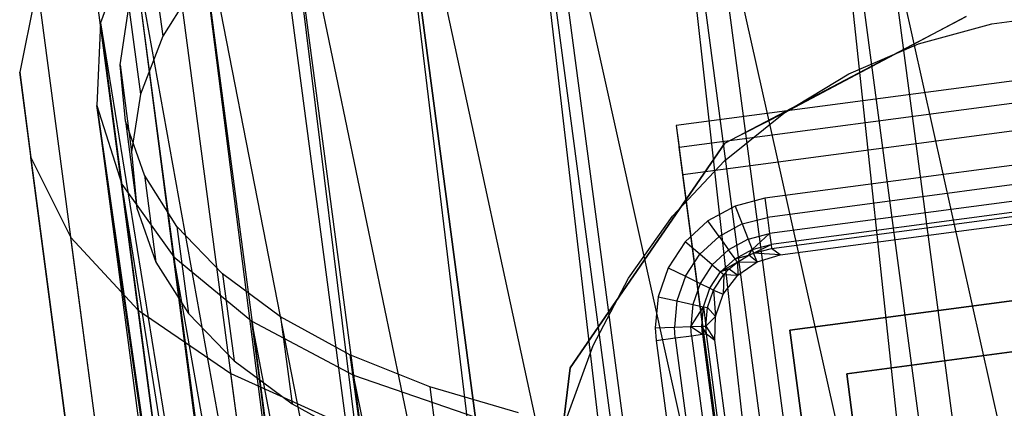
# Model space of a CAD drawing. Extents: x -23.4 to 23.6, y 0.3 to 4.
# Tile 48 of 189: x -19.83 to -19.063, y 3.219 to 3.521. Entities that reach past the tile are written whole.
import ezdxf

# ---------------------------------------------------------------- set-up
doc = ezdxf.new("R2010")
doc.units = 0
doc.header["$MEASUREMENT"] = 0
doc.layers.get('0').update_dxf_attribs({"color": 13, "linetype": 'CONTINUOUS'})

# ---------------------------------------------------------------- blocks, each defined once
blk = doc.blocks.new('FOURTY_V_PM_STL')
at = {"color": 0}
for p, q in [((-18.81727, 1.0508, -3.85626), (-19.19804, 3.9238, -2.18303)), ((-18.81727, 1.0508, -3.85626), (-19.19804, 3.9238, -2.18303)), ((-18.94484, 1.01971, -3.83189), (-19.32561, 3.8927, -2.15866)), ((-18.94484, 1.01971, -3.83189), (-19.32561, 3.8927, -2.15866)), ((-19.22008, 3.88873, -2.12783), (-18.98299, 2.82718, -2.7654)), ((-19.22008, 3.88873, -2.12783), (-18.98299, 2.82718, -2.7654)), ((-19.22008, 3.88873, -2.12783), (-19.07704, 2.80947, -2.75639)), ((-19.22008, 3.88873, -2.12783), (-19.07704, 2.80947, -2.75639)), ((-19.22008, 3.88873, -2.12783), (-19.10343, 2.8033, -2.75181)), ((-19.22008, 3.88873, -2.12783), (-19.10343, 2.8033, -2.75181)), ((-19.33949, 3.85633, -2.09937), (-19.10343, 2.8033, -2.75181)), ((-19.33949, 3.85633, -2.09937), (-19.10343, 2.8033, -2.75181)), ((-19.33949, 3.85633, -2.09937), (-19.19646, 2.77707, -2.72793)), ((-19.33949, 3.85633, -2.09937), (-19.19646, 2.77707, -2.72793)), ((-19.33949, 3.85633, -2.09937), (-19.21816, 2.76986, -2.72049)), ((-19.33949, 3.85633, -2.09937), (-19.21816, 2.76986, -2.72049)), ((-19.06442, 0.97874, -3.78877), (-19.44519, 3.85174, -2.11554)), ((-19.06442, 0.97874, -3.78877), (-19.44519, 3.85174, -2.11554)), ((-19.45003, 3.81461, -2.0529), (-19.21816, 2.76986, -2.72049)), ((-19.45003, 3.81461, -2.0529), (-19.21816, 2.76986, -2.72049)), ((-19.45003, 3.81461, -2.0529), (-19.307, 2.73535, -2.68146)), ((-19.45003, 3.81461, -2.0529), (-19.307, 2.73535, -2.68146)), ((-19.45003, 3.81461, -2.0529), (-19.32385, 2.7278, -2.67232)), ((-19.45003, 3.81461, -2.0529), (-19.32385, 2.7278, -2.67232)), ((-19.17256, 0.92909, -3.72813), (-19.55333, 3.80209, -2.0549)), ((-19.17256, 0.92909, -3.72813), (-19.55333, 3.80209, -2.0549)), ((-19.54835, 3.76486, -1.98984), (-19.32385, 2.7278, -2.67232)), ((-19.54835, 3.76486, -1.98984), (-19.32385, 2.7278, -2.67232)), ((-19.54835, 3.76486, -1.98984), (-19.40531, 2.6856, -2.6184)), ((-19.54835, 3.76486, -1.98984), (-19.40531, 2.6856, -2.6184)), ((-19.54835, 3.76486, -1.98984), (-19.41749, 2.67833, -2.6087)), ((-19.54835, 3.76486, -1.98984), (-19.41749, 2.67833, -2.6087)), ((-19.26615, 0.87219, -3.65171), (-19.64692, 3.74518, -1.97848)), ((-19.26615, 0.87219, -3.65171), (-19.64692, 3.74518, -1.97848)), ((-19.63145, 3.70856, -1.91209), (-19.41749, 2.67833, -2.6087)), ((-19.63145, 3.70856, -1.91209), (-19.41749, 2.67833, -2.6087)), ((-19.63145, 3.70856, -1.91209), (-19.48841, 2.6293, -2.54065)), ((-19.63145, 3.70856, -1.91209), (-19.48841, 2.6293, -2.54065)), ((-19.63145, 3.70856, -1.91209), (-19.49637, 2.6229, -2.53146)), ((-19.63145, 3.70856, -1.91209), (-19.49637, 2.6229, -2.53146)), ((-19.34249, 0.80966, -3.56172), (-19.72326, 3.68265, -1.8885)), ((-19.34249, 0.80966, -3.56172), (-19.72326, 3.68265, -1.8885)), ((-19.6968, 3.64745, -1.82203), (-19.49637, 2.6229, -2.53146)), ((-19.6968, 3.64745, -1.82203), (-19.49637, 2.6229, -2.53146)), ((-19.6968, 3.64745, -1.82203), (-19.55377, 2.56819, -2.45059)), ((-19.6968, 3.64745, -1.82203), (-19.55377, 2.56819, -2.45059)), ((-19.6968, 3.64745, -1.82203), (-19.55822, 2.56308, -2.44283)), ((-19.6968, 3.64745, -1.82203), (-19.55822, 2.56308, -2.44283)), ((-19.3994, 0.74331, -3.46075), (-19.78017, 3.6163, -1.78752)), ((-19.3994, 0.74331, -3.46075), (-19.78017, 3.6163, -1.78752)), ((-19.74244, 3.58336, -1.72238), (-19.76695, 3.51826, -1.61618)), ((-19.74244, 3.58336, -1.72238), (-19.76695, 3.51826, -1.61618)), ((-19.74244, 3.58336, -1.72238), (-19.55822, 2.56308, -2.44283)), ((-19.74244, 3.58336, -1.72238), (-19.55822, 2.56308, -2.44283)), ((-19.74244, 3.58336, -1.72238), (-19.5994, 2.5041, -2.35094)), ((-19.74244, 3.58336, -1.72238), (-19.5994, 2.5041, -2.35094)), ((-19.74244, 3.58336, -1.72238), (-19.60127, 2.50059, -2.34534)), ((-19.74244, 3.58336, -1.72238), (-19.60127, 2.50059, -2.34534)), ((-19.72731, 3.5755, -1.70543), (-19.71835, 3.5079, -1.7448)), ((-19.72731, 3.5755, -1.70543), (-19.71835, 3.5079, -1.7448)), ((-19.69041, 3.55257, -1.81514), (-19.71835, 3.5079, -1.7448)), ((-19.69041, 3.55257, -1.81514), (-19.71835, 3.5079, -1.7448)), ((-19.81601, 3.54804, -1.67847), (-19.82973, 3.47983, -1.56447)), ((-19.81601, 3.54804, -1.67847), (-19.82973, 3.47983, -1.56447)), ((-19.43524, 0.67505, -3.3517), (-19.81601, 3.54804, -1.67847)), ((-19.43524, 0.67505, -3.3517), (-19.81601, 3.54804, -1.67847)), ((-19.75156, 3.48567, -1.55671), (-19.74479, 3.53043, -1.63203)), ((-19.75156, 3.48567, -1.55671), (-19.74479, 3.53043, -1.63203)), ((-19.74479, 3.53043, -1.63203), (-19.73583, 3.46283, -1.6714)), ((-19.74479, 3.53043, -1.63203), (-19.73583, 3.46283, -1.6714)), ((-19.76695, 3.51826, -1.61618), (-19.76962, 3.45412, -1.50664)), ((-19.76695, 3.51826, -1.61618), (-19.76962, 3.45412, -1.50664)), ((-19.76695, 3.51826, -1.61618), (-19.60127, 2.50059, -2.34534)), ((-19.76695, 3.51826, -1.61618), (-19.60127, 2.50059, -2.34534)), ((-19.76695, 3.51826, -1.61618), (-19.62392, 2.439, -2.24474)), ((-19.76695, 3.51826, -1.61618), (-19.62392, 2.439, -2.24474)), ((-19.76695, 3.51826, -1.61618), (-19.62428, 2.43725, -2.2418)), ((-19.76695, 3.51826, -1.61618), (-19.62428, 2.43725, -2.2418)), ((-19.28076, 3.42462, -0.74016), (-19.09305, 3.52313, -0.74016)), ((-19.28076, 3.42462, -0.74016), (-19.09305, 3.52313, -0.74016)), ((-19.09305, 3.52313, -0.80709), (-19.23508, 3.4481, -0.80709)), ((-19.09305, 3.52313, -0.80709), (-19.23508, 3.4481, -0.80709)), ((-19.07312, 3.51752, -0.80709), (-19.01452, 3.52529, -0.80709)), ((-19.07312, 3.51752, -0.80709), (-19.01452, 3.52529, -0.80709)), ((-19.07312, 3.51752, -0.74803), (-19.01452, 3.52529, -0.74803)), ((-19.07312, 3.51752, -0.74803), (-19.01452, 3.52529, -0.74803)), ((-18.75675, 3.5129, -1.37708), (-19.31876, 3.43841, -1.37708)), ((-18.75675, 3.5129, -1.37708), (-19.31876, 3.43841, -1.37708)), ((-19.13011, 3.50185, -0.80709), (-19.07312, 3.51752, -0.80709)), ((-19.13011, 3.50185, -0.80709), (-19.07312, 3.51752, -0.80709)), ((-19.13011, 3.50185, -0.74803), (-19.07312, 3.51752, -0.74803)), ((-19.13011, 3.50185, -0.74803), (-19.07312, 3.51752, -0.74803)), ((-19.07312, 3.51752, -0.80709), (-19.07312, 3.51752, -0.74803)), ((-19.07312, 3.51752, -0.80709), (-19.07312, 3.51752, -0.74803)), ((-19.71835, 3.5079, -1.7448), (-19.73583, 3.46283, -1.6714)), ((-19.71835, 3.5079, -1.7448), (-19.73583, 3.46283, -1.6714)), ((-19.31652, 3.42151, -1.38692), (-18.75451, 3.496, -1.38692)), ((-19.31652, 3.42151, -1.38692), (-18.75451, 3.496, -1.38692)), ((-19.18443, 3.47856, -0.80709), (-19.13011, 3.50185, -0.80709)), ((-19.18443, 3.47856, -0.80709), (-19.13011, 3.50185, -0.80709)), ((-19.18443, 3.47856, -0.74803), (-19.13011, 3.50185, -0.74803)), ((-19.18443, 3.47856, -0.74803), (-19.13011, 3.50185, -0.74803)), ((-19.13011, 3.50185, -0.80709), (-19.13011, 3.50185, -0.74803)), ((-19.13011, 3.50185, -0.80709), (-19.13011, 3.50185, -0.74803)), ((-19.82973, 3.47983, -1.56447), (-19.82096, 3.41363, -1.44881)), ((-19.44896, 0.60684, -3.2377), (-19.82973, 3.47983, -1.56447)), ((-19.44896, 0.60684, -3.2377), (-19.82973, 3.47983, -1.56447)), ((-19.44739, 0.57337, -3.17987), (-19.82973, 3.47983, -1.56447)), ((-19.44739, 0.57337, -3.17987), (-19.82973, 3.47983, -1.56447)), ((-19.82973, 3.47983, -1.56447), (-19.82096, 3.41363, -1.44881)), ((-19.74749, 3.44189, -1.48061), (-19.75156, 3.48567, -1.55671)), ((-19.75156, 3.48567, -1.55671), (-19.7426, 3.41807, -1.59608)), ((-19.75156, 3.48567, -1.55671), (-19.7426, 3.41807, -1.59608)), ((-19.74749, 3.44189, -1.48061), (-19.75156, 3.48567, -1.55671)), ((-18.75167, 3.47457, -1.46759), (-19.31368, 3.40009, -1.46759)), ((-18.75167, 3.47457, -1.46759), (-19.31368, 3.40009, -1.46759)), ((-19.23508, 3.4481, -0.80709), (-19.18443, 3.47856, -0.80709)), ((-19.23508, 3.4481, -0.80709), (-19.18443, 3.47856, -0.80709)), ((-19.23508, 3.4481, -0.74803), (-19.18443, 3.47856, -0.74803)), ((-19.23508, 3.4481, -0.74803), (-19.18443, 3.47856, -0.74803)), ((-19.18443, 3.47856, -0.80709), (-19.18443, 3.47856, -0.74803)), ((-19.18443, 3.47856, -0.80709), (-19.18443, 3.47856, -0.74803)), ((-19.73583, 3.46283, -1.6714), (-19.7426, 3.41807, -1.59608)), ((-19.73583, 3.46283, -1.6714), (-19.7426, 3.41807, -1.59608)), ((-19.76962, 3.45412, -1.50664), (-19.62428, 2.43725, -2.2418)), ((-19.76962, 3.45412, -1.50664), (-19.62428, 2.43725, -2.2418)), ((-19.76962, 3.45412, -1.50664), (-19.62658, 2.37486, -2.1352)), ((-19.6073, 2.31362, -2.02567), (-19.76962, 3.45412, -1.50664)), ((-19.76962, 3.45412, -1.50664), (-19.75034, 3.39288, -1.39711)), ((-19.6073, 2.31362, -2.02567), (-19.76962, 3.45412, -1.50664)), ((-19.60811, 2.31522, -2.0286), (-19.76962, 3.45412, -1.50664)), ((-19.60811, 2.31522, -2.0286), (-19.76962, 3.45412, -1.50664)), ((-19.76962, 3.45412, -1.50664), (-19.62658, 2.37486, -2.1352)), ((-19.76962, 3.45412, -1.50664), (-19.75034, 3.39288, -1.39711)), ((-19.73267, 3.39977, -1.40492), (-19.74749, 3.44189, -1.48061)), ((-19.74749, 3.44189, -1.48061), (-19.73853, 3.37429, -1.51998)), ((-19.74749, 3.44189, -1.48061), (-19.73853, 3.37429, -1.51998)), ((-19.73267, 3.39977, -1.40492), (-19.74749, 3.44189, -1.48061)), ((-19.28111, 3.41102, -0.80709), (-19.23508, 3.4481, -0.80709)), ((-19.28111, 3.41102, -0.80709), (-19.23508, 3.4481, -0.80709)), ((-19.28111, 3.41102, -0.74803), (-19.23508, 3.4481, -0.74803)), ((-19.28111, 3.41102, -0.74803), (-19.23508, 3.4481, -0.74803)), ((-19.23508, 3.4481, -0.80709), (-19.28076, 3.42462, -0.80709)), ((-19.23508, 3.4481, -0.80709), (-19.28076, 3.42462, -0.80709)), ((-19.23508, 3.4481, -0.80709), (-19.23508, 3.4481, -0.74803)), ((-19.23508, 3.4481, -0.80709), (-19.23508, 3.4481, -0.74803)), ((-19.31876, 3.43841, -1.37708), (-19.31652, 3.42151, -1.38692)), ((-19.31876, 3.43841, -1.37708), (-19.31652, 3.42151, -1.38692)), ((-19.31876, 3.43841, -1.37708), (-19.28592, 3.19064, -0.94416)), ((-19.31876, 3.43841, -1.37708), (-19.28592, 3.19064, -0.94416)), ((-18.80875, 3.44033, -0.80709), (-19.24965, 3.38189, -0.80709)), ((-18.80875, 3.44033, -0.80709), (-19.24965, 3.38189, -0.80709)), ((-19.28076, 3.42462, -0.80709), (-19.40118, 3.25015, -0.80709)), ((-19.40118, 3.25015, -0.74016), (-19.28076, 3.42462, -0.74016)), ((-19.28076, 3.42462, -0.80709), (-19.40118, 3.25015, -0.80709)), ((-19.40118, 3.25015, -0.74016), (-19.28076, 3.42462, -0.74016)), ((-19.31368, 3.40009, -1.46759), (-19.31652, 3.42151, -1.38692)), ((-19.31368, 3.40009, -1.46759), (-19.31652, 3.42151, -1.38692)), ((-19.28076, 3.42462, -0.80709), (-19.28076, 3.42462, -0.74016)), ((-19.28076, 3.42462, -0.80709), (-19.28076, 3.42462, -0.74016)), ((-18.80678, 3.42547, -0.81005), (-19.24769, 3.36704, -0.81005)), ((-18.80678, 3.42547, -0.81005), (-19.24769, 3.36704, -0.81005)), ((-19.82096, 3.41363, -1.44881), (-19.78994, 3.35135, -1.33482)), ((-19.82096, 3.41363, -1.44881), (-19.78994, 3.35135, -1.33482)), ((-19.44019, 0.54064, -3.12204), (-19.82096, 3.41363, -1.44881)), ((-19.44739, 0.57337, -3.17987), (-19.82096, 3.41363, -1.44881)), ((-19.44739, 0.57337, -3.17987), (-19.82096, 3.41363, -1.44881)), ((-19.44019, 0.54064, -3.12204), (-19.82096, 3.41363, -1.44881)), ((-19.7426, 3.41807, -1.59608), (-19.73853, 3.37429, -1.51998)), ((-19.7426, 3.41807, -1.59608), (-19.73853, 3.37429, -1.51998)), ((-19.32167, 3.36801, -0.80709), (-19.28111, 3.41102, -0.80709)), ((-19.32167, 3.36801, -0.80709), (-19.28111, 3.41102, -0.80709)), ((-19.32167, 3.36801, -0.74803), (-19.28111, 3.41102, -0.74803)), ((-19.32167, 3.36801, -0.74803), (-19.28111, 3.41102, -0.74803)), ((-19.28111, 3.41102, -0.80709), (-19.28111, 3.41102, -0.74803)), ((-19.28111, 3.41102, -0.80709), (-19.28111, 3.41102, -0.74803)), ((-18.8051, 3.41285, -0.8185), (-19.24601, 3.35442, -0.8185)), ((-18.8051, 3.41285, -0.8185), (-19.24601, 3.35442, -0.8185)), ((-18.80398, 3.40437, -0.83115), (-19.24489, 3.34594, -0.83115)), ((-18.80398, 3.40437, -0.83115), (-19.24489, 3.34594, -0.83115)), ((-19.7073, 3.35996, -1.33079), (-19.73267, 3.39977, -1.40492)), ((-19.73267, 3.39977, -1.40492), (-19.72371, 3.33217, -1.44429)), ((-19.73267, 3.39977, -1.40492), (-19.72371, 3.33217, -1.44429)), ((-19.7073, 3.35996, -1.33079), (-19.73267, 3.39977, -1.40492)), ((-19.27696, 3.12303, -0.98353), (-19.31368, 3.40009, -1.46759)), ((-19.27696, 3.12303, -0.98353), (-19.31368, 3.40009, -1.46759)), ((-19.24448, 3.34287, -0.84611), (-18.80357, 3.4013, -0.84611)), ((-19.24448, 3.34287, -0.84611), (-18.80357, 3.4013, -0.84611)), ((-19.56939, 2.26006, -1.92507), (-19.75034, 3.39288, -1.39711)), ((-19.75034, 3.39288, -1.39711), (-19.70971, 3.33641, -1.29091)), ((-19.56939, 2.26006, -1.92507), (-19.75034, 3.39288, -1.39711)), ((-19.6073, 2.31362, -2.02567), (-19.75034, 3.39288, -1.39711)), ((-19.6073, 2.31362, -2.02567), (-19.75034, 3.39288, -1.39711)), ((-19.75034, 3.39288, -1.39711), (-19.70971, 3.33641, -1.29091)), ((-19.23792, 3.33784, -1.51575), (-18.8086, 3.39474, -1.51575)), ((-19.23792, 3.33784, -1.51575), (-18.8086, 3.39474, -1.51575)), ((-19.24965, 3.38189, -0.80709), (-19.27293, 3.37584, -0.80709)), ((-19.24965, 3.38189, -0.80709), (-19.27293, 3.37584, -0.80709)), ((-19.24965, 3.38189, -0.80709), (-19.24769, 3.36704, -0.81005)), ((-19.24965, 3.38189, -0.80709), (-19.24769, 3.36704, -0.81005)), ((-19.73853, 3.37429, -1.51998), (-19.72371, 3.33217, -1.44429)), ((-19.73853, 3.37429, -1.51998), (-19.72371, 3.33217, -1.44429)), ((-19.27293, 3.37584, -0.80709), (-19.29405, 3.36433, -0.80709)), ((-19.27293, 3.37584, -0.80709), (-19.29405, 3.36433, -0.80709)), ((-19.27293, 3.37584, -0.80709), (-19.26743, 3.36192, -0.81004)), ((-19.27293, 3.37584, -0.80709), (-19.26743, 3.36192, -0.81004)), ((-19.35599, 3.31989, -0.80709), (-19.32167, 3.36801, -0.80709)), ((-19.35599, 3.31989, -0.80709), (-19.32167, 3.36801, -0.80709)), ((-19.35599, 3.31989, -0.74803), (-19.32167, 3.36801, -0.74803)), ((-19.35599, 3.31989, -0.74803), (-19.32167, 3.36801, -0.74803)), ((-19.32167, 3.36801, -0.80709), (-19.32167, 3.36801, -0.74803)), ((-19.32167, 3.36801, -0.80709), (-19.32167, 3.36801, -0.74803)), ((-19.26743, 3.36192, -0.81004), (-19.24769, 3.36704, -0.81005)), ((-19.26743, 3.36192, -0.81004), (-19.24769, 3.36704, -0.81005)), ((-19.24769, 3.36704, -0.81005), (-19.24601, 3.35442, -0.8185)), ((-19.24769, 3.36704, -0.81005), (-19.24601, 3.35442, -0.8185)), ((-19.67179, 3.32307, -1.25936), (-19.7073, 3.35996, -1.33079)), ((-19.7073, 3.35996, -1.33079), (-19.69834, 3.29236, -1.37016)), ((-19.7073, 3.35996, -1.33079), (-19.69834, 3.29236, -1.37016)), ((-19.67179, 3.32307, -1.25936), (-19.7073, 3.35996, -1.33079)), ((-19.29405, 3.36433, -0.80709), (-19.31174, 3.34803, -0.80709)), ((-19.29405, 3.36433, -0.80709), (-19.31174, 3.34803, -0.80709)), ((-19.28534, 3.35217, -0.81004), (-19.29405, 3.36433, -0.80709)), ((-19.28534, 3.35217, -0.81004), (-19.29405, 3.36433, -0.80709)), ((-19.26743, 3.36192, -0.81004), (-19.28534, 3.35217, -0.81004)), ((-19.26743, 3.36192, -0.81004), (-19.28534, 3.35217, -0.81004)), ((-19.26743, 3.36192, -0.81004), (-19.26275, 3.3501, -0.81847)), ((-19.26743, 3.36192, -0.81004), (-19.26275, 3.3501, -0.81847)), ((-19.78994, 3.35135, -1.33482), (-19.73756, 3.29478, -1.22576)), ((-19.40917, 0.47836, -3.00805), (-19.78994, 3.35135, -1.33482)), ((-19.78994, 3.35135, -1.33482), (-19.73756, 3.29478, -1.22576)), ((-19.40917, 0.47836, -3.00805), (-19.78994, 3.35135, -1.33482)), ((-19.28534, 3.35217, -0.81004), (-19.30034, 3.33835, -0.81004)), ((-19.28534, 3.35217, -0.81004), (-19.30034, 3.33835, -0.81004)), ((-19.28534, 3.35217, -0.81004), (-19.27793, 3.34183, -0.81845)), ((-19.28534, 3.35217, -0.81004), (-19.27793, 3.34183, -0.81845)), ((-19.26275, 3.3501, -0.81847), (-19.27793, 3.34183, -0.81845)), ((-19.26275, 3.3501, -0.81847), (-19.27793, 3.34183, -0.81845)), ((-19.26275, 3.3501, -0.81847), (-19.24601, 3.35442, -0.8185)), ((-19.26275, 3.3501, -0.81847), (-19.24601, 3.35442, -0.8185)), ((-19.26275, 3.3501, -0.81847), (-19.2596, 3.34213, -0.8311)), ((-19.26275, 3.3501, -0.81847), (-19.2596, 3.34213, -0.8311)), ((-19.2596, 3.34213, -0.8311), (-19.24601, 3.35442, -0.8185)), ((-19.2596, 3.34213, -0.8311), (-19.24601, 3.35442, -0.8185)), ((-19.24601, 3.35442, -0.8185), (-19.24489, 3.34594, -0.83115)), ((-19.24601, 3.35442, -0.8185), (-19.24489, 3.34594, -0.83115)), ((-19.31174, 3.34803, -0.80709), (-19.32496, 3.32794, -0.80709)), ((-19.31174, 3.34803, -0.80709), (-19.32496, 3.32794, -0.80709)), ((-19.30034, 3.33835, -0.81004), (-19.31174, 3.34803, -0.80709)), ((-19.30034, 3.33835, -0.81004), (-19.31174, 3.34803, -0.80709)), ((-19.29065, 3.33013, -0.81845), (-19.27793, 3.34183, -0.81845)), ((-19.29065, 3.33013, -0.81845), (-19.27793, 3.34183, -0.81845)), ((-19.27294, 3.33487, -0.83107), (-19.27793, 3.34183, -0.81845)), ((-19.27294, 3.33487, -0.83107), (-19.27793, 3.34183, -0.81845)), ((-19.27294, 3.33487, -0.83107), (-19.2596, 3.34213, -0.8311)), ((-19.27294, 3.33487, -0.83107), (-19.2596, 3.34213, -0.8311)), ((-19.26219, 3.33761, -0.84602), (-19.2596, 3.34213, -0.8311)), ((-19.26219, 3.33761, -0.84602), (-19.2596, 3.34213, -0.8311)), ((-19.2596, 3.34213, -0.8311), (-19.24489, 3.34594, -0.83115)), ((-19.2596, 3.34213, -0.8311), (-19.24489, 3.34594, -0.83115)), ((-19.2596, 3.34213, -0.8311), (-19.25845, 3.33924, -0.84604)), ((-19.2596, 3.34213, -0.8311), (-19.25845, 3.33924, -0.84604)), ((-19.25845, 3.33924, -0.84604), (-19.24489, 3.34594, -0.83115)), ((-19.25845, 3.33924, -0.84604), (-19.24489, 3.34594, -0.83115)), ((-19.25845, 3.33924, -0.84604), (-19.24448, 3.34287, -0.84611)), ((-19.25845, 3.33924, -0.84604), (-19.24448, 3.34287, -0.84611)), ((-19.24489, 3.34594, -0.83115), (-19.24448, 3.34287, -0.84611)), ((-19.24489, 3.34594, -0.83115), (-19.24448, 3.34287, -0.84611)), ((-19.23792, 3.33784, -1.51575), (-19.24448, 3.34287, -0.84611)), ((-19.23792, 3.33784, -1.51575), (-19.24448, 3.34287, -0.84611)), ((-19.70971, 3.33641, -1.29091), (-19.56939, 2.26006, -1.92507)), ((-19.51155, 2.21094, -1.82758), (-19.70971, 3.33641, -1.29091)), ((-19.70971, 3.33641, -1.29091), (-19.64896, 3.28643, -1.19126)), ((-19.51155, 2.21094, -1.82758), (-19.70971, 3.33641, -1.29091)), ((-19.56667, 2.25715, -1.91947), (-19.70971, 3.33641, -1.29091)), ((-19.56667, 2.25715, -1.91947), (-19.70971, 3.33641, -1.29091)), ((-19.70971, 3.33641, -1.29091), (-19.56939, 2.26006, -1.92507)), ((-19.70971, 3.33641, -1.29091), (-19.64896, 3.28643, -1.19126)), ((-19.31155, 3.32131, -0.81004), (-19.30034, 3.33835, -0.81004)), ((-19.31155, 3.32131, -0.81004), (-19.30034, 3.33835, -0.81004)), ((-19.29065, 3.33013, -0.81845), (-19.30034, 3.33835, -0.81004)), ((-19.29065, 3.33013, -0.81845), (-19.30034, 3.33835, -0.81004)), ((-19.27294, 3.33487, -0.83107), (-19.28413, 3.32458, -0.83105)), ((-19.27294, 3.33487, -0.83107), (-19.28413, 3.32458, -0.83105)), ((-19.27294, 3.33487, -0.83107), (-19.26219, 3.33761, -0.84602)), ((-19.27294, 3.33487, -0.83107), (-19.26219, 3.33761, -0.84602)), ((-19.27112, 3.33233, -0.84599), (-19.27294, 3.33487, -0.83107)), ((-19.27112, 3.33233, -0.84599), (-19.27294, 3.33487, -0.83107)), ((-19.27112, 3.33233, -0.84599), (-19.26219, 3.33761, -0.84602)), ((-19.27112, 3.33233, -0.84599), (-19.26219, 3.33761, -0.84602)), ((-19.26219, 3.33761, -0.84602), (-19.25845, 3.33924, -0.84604)), ((-19.26219, 3.33761, -0.84602), (-19.25845, 3.33924, -0.84604)), ((-19.25563, 3.33258, -1.51575), (-19.26219, 3.33761, -0.84602)), ((-19.25563, 3.33258, -1.51575), (-19.26219, 3.33761, -0.84602)), ((-19.23792, 3.33784, -1.51575), (-19.25845, 3.33924, -0.84604)), ((-19.23792, 3.33784, -1.51575), (-19.25845, 3.33924, -0.84604)), ((-19.25563, 3.33258, -1.51575), (-19.25845, 3.33924, -0.84604)), ((-19.25563, 3.33258, -1.51575), (-19.25845, 3.33924, -0.84604)), ((-19.25563, 3.33258, -1.51575), (-19.23792, 3.33784, -1.51575)), ((-19.25563, 3.33258, -1.51575), (-19.23792, 3.33784, -1.51575)), ((-19.23016, 3.2793, -1.51575), (-18.80084, 3.3362, -1.51575)), ((-18.80084, 3.3362, -0.80709), (-19.23016, 3.2793, -0.80709)), ((-19.23016, 3.2793, -1.51575), (-18.80084, 3.3362, -1.51575)), ((-18.80084, 3.3362, -0.80709), (-19.23016, 3.2793, -0.80709)), ((-19.72371, 3.33217, -1.44429), (-19.69834, 3.29236, -1.37016)), ((-19.72371, 3.33217, -1.44429), (-19.69834, 3.29236, -1.37016)), ((-19.32496, 3.32794, -0.80709), (-19.3329, 3.30523, -0.80709)), ((-19.32496, 3.32794, -0.80709), (-19.3329, 3.30523, -0.80709)), ((-19.32496, 3.32794, -0.80709), (-19.31155, 3.32131, -0.81004)), ((-19.32496, 3.32794, -0.80709), (-19.31155, 3.32131, -0.81004)), ((-19.29065, 3.33013, -0.81845), (-19.30015, 3.31568, -0.81845)), ((-19.29065, 3.33013, -0.81845), (-19.30015, 3.31568, -0.81845)), ((-19.29065, 3.33013, -0.81845), (-19.28413, 3.32458, -0.83105)), ((-19.29065, 3.33013, -0.81845), (-19.28413, 3.32458, -0.83105)), ((-19.27112, 3.33233, -0.84599), (-19.28413, 3.32458, -0.83105)), ((-19.27112, 3.33233, -0.84599), (-19.28413, 3.32458, -0.83105)), ((-19.27741, 3.32713, -0.84598), (-19.28413, 3.32458, -0.83105)), ((-19.27741, 3.32713, -0.84598), (-19.28413, 3.32458, -0.83105)), ((-19.28174, 3.32255, -0.84597), (-19.27741, 3.32713, -0.84598)), ((-19.28174, 3.32255, -0.84597), (-19.27741, 3.32713, -0.84598)), ((-19.27741, 3.32713, -0.84598), (-19.27112, 3.33233, -0.84599)), ((-19.27741, 3.32713, -0.84598), (-19.27112, 3.33233, -0.84599)), ((-19.27741, 3.32713, -0.84598), (-19.27085, 3.3221, -1.51575)), ((-19.27741, 3.32713, -0.84598), (-19.27085, 3.3221, -1.51575)), ((-19.27112, 3.33233, -0.84599), (-19.25563, 3.33258, -1.51575)), ((-19.27112, 3.33233, -0.84599), (-19.25563, 3.33258, -1.51575)), ((-19.27112, 3.33233, -0.84599), (-19.27085, 3.3221, -1.51575)), ((-19.27112, 3.33233, -0.84599), (-19.27085, 3.3221, -1.51575)), ((-19.27085, 3.3221, -1.51575), (-19.25563, 3.33258, -1.51575)), ((-19.27085, 3.3221, -1.51575), (-19.25563, 3.33258, -1.51575)), ((-19.62668, 3.28966, -1.19174), (-19.67179, 3.32307, -1.25936)), ((-19.67179, 3.32307, -1.25936), (-19.66283, 3.25547, -1.29873)), ((-19.67179, 3.32307, -1.25936), (-19.66283, 3.25547, -1.29873)), ((-19.62668, 3.28966, -1.19174), (-19.67179, 3.32307, -1.25936)), ((-19.38343, 3.26754, -0.80709), (-19.35599, 3.31989, -0.80709)), ((-19.38343, 3.26754, -0.80709), (-19.35599, 3.31989, -0.80709)), ((-19.38343, 3.26754, -0.74803), (-19.35599, 3.31989, -0.74803)), ((-19.38343, 3.26754, -0.74803), (-19.35599, 3.31989, -0.74803)), ((-19.35599, 3.31989, -0.80709), (-19.35599, 3.31989, -0.74803)), ((-19.35599, 3.31989, -0.80709), (-19.35599, 3.31989, -0.74803)), ((-19.31155, 3.32131, -0.81004), (-19.31828, 3.30205, -0.81004)), ((-19.31155, 3.32131, -0.81004), (-19.31828, 3.30205, -0.81004)), ((-19.31155, 3.32131, -0.81004), (-19.30015, 3.31568, -0.81845)), ((-19.31155, 3.32131, -0.81004), (-19.30015, 3.31568, -0.81845)), ((-19.29247, 3.31188, -0.83106), (-19.28413, 3.32458, -0.83105)), ((-19.29247, 3.31188, -0.83106), (-19.28413, 3.32458, -0.83105)), ((-19.28966, 3.31049, -0.84598), (-19.28174, 3.32255, -0.84597)), ((-19.28966, 3.31049, -0.84598), (-19.28174, 3.32255, -0.84597)), ((-19.28413, 3.32458, -0.83105), (-19.28174, 3.32255, -0.84597)), ((-19.28413, 3.32458, -0.83105), (-19.28174, 3.32255, -0.84597)), ((-19.28174, 3.32255, -0.84597), (-19.28208, 3.30743, -1.51575)), ((-19.28174, 3.32255, -0.84597), (-19.28208, 3.30743, -1.51575)), ((-19.28208, 3.30743, -1.51575), (-19.27085, 3.3221, -1.51575)), ((-19.28208, 3.30743, -1.51575), (-19.27085, 3.3221, -1.51575)), ((-19.28174, 3.32255, -0.84597), (-19.27085, 3.3221, -1.51575)), ((-19.28174, 3.32255, -0.84597), (-19.27085, 3.3221, -1.51575)), ((-19.30015, 3.31568, -0.81845), (-19.30585, 3.29935, -0.81846)), ((-19.30015, 3.31568, -0.81845), (-19.30585, 3.29935, -0.81846)), ((-19.30015, 3.31568, -0.81845), (-19.29247, 3.31188, -0.83106)), ((-19.30015, 3.31568, -0.81845), (-19.29247, 3.31188, -0.83106)), ((-19.29748, 3.29753, -0.83109), (-19.29247, 3.31188, -0.83106)), ((-19.29748, 3.29753, -0.83109), (-19.29247, 3.31188, -0.83106)), ((-19.29247, 3.31188, -0.83106), (-19.28966, 3.31049, -0.84598)), ((-19.29247, 3.31188, -0.83106), (-19.28966, 3.31049, -0.84598)), ((-19.3329, 3.30523, -0.80709), (-19.3351, 3.28128, -0.80709)), ((-19.3329, 3.30523, -0.80709), (-19.3351, 3.28128, -0.80709)), ((-19.3329, 3.30523, -0.80709), (-19.31828, 3.30205, -0.81004)), ((-19.3329, 3.30523, -0.80709), (-19.31828, 3.30205, -0.81004)), ((-19.29443, 3.29687, -0.84602), (-19.28966, 3.31049, -0.84598)), ((-19.29443, 3.29687, -0.84602), (-19.28966, 3.31049, -0.84598)), ((-19.28966, 3.31049, -0.84598), (-19.28824, 3.29001, -1.51575)), ((-19.28966, 3.31049, -0.84598), (-19.28824, 3.29001, -1.51575)), ((-19.28966, 3.31049, -0.84598), (-19.28208, 3.30743, -1.51575)), ((-19.28966, 3.31049, -0.84598), (-19.28208, 3.30743, -1.51575)), ((-19.28824, 3.29001, -1.51575), (-19.28208, 3.30743, -1.51575)), ((-19.28824, 3.29001, -1.51575), (-19.28208, 3.30743, -1.51575)), ((-19.31828, 3.30205, -0.81004), (-19.32012, 3.28174, -0.81005)), ((-19.31828, 3.30205, -0.81004), (-19.32012, 3.28174, -0.81005)), ((-19.31828, 3.30205, -0.81004), (-19.30585, 3.29935, -0.81846)), ((-19.31828, 3.30205, -0.81004), (-19.30585, 3.29935, -0.81846)), ((-19.30585, 3.29935, -0.81846), (-19.3074, 3.28214, -0.81849)), ((-19.30585, 3.29935, -0.81846), (-19.3074, 3.28214, -0.81849)), ((-19.3074, 3.28214, -0.81849), (-19.29748, 3.29753, -0.83109)), ((-19.3074, 3.28214, -0.81849), (-19.29748, 3.29753, -0.83109)), ((-19.30585, 3.29935, -0.81846), (-19.29748, 3.29753, -0.83109)), ((-19.30585, 3.29935, -0.81846), (-19.29748, 3.29753, -0.83109)), ((-19.29885, 3.2824, -0.83113), (-19.29748, 3.29753, -0.83109)), ((-19.29885, 3.2824, -0.83113), (-19.29748, 3.29753, -0.83109)), ((-19.29748, 3.29753, -0.83109), (-19.29575, 3.2825, -0.84608)), ((-19.29748, 3.29753, -0.83109), (-19.29575, 3.2825, -0.84608)), ((-19.29748, 3.29753, -0.83109), (-19.29443, 3.29687, -0.84602)), ((-19.29748, 3.29753, -0.83109), (-19.29443, 3.29687, -0.84602)), ((-19.29575, 3.2825, -0.84608), (-19.29443, 3.29687, -0.84602)), ((-19.29575, 3.2825, -0.84608), (-19.29443, 3.29687, -0.84602)), ((-19.29443, 3.29687, -0.84602), (-19.28824, 3.29001, -1.51575)), ((-19.29443, 3.29687, -0.84602), (-19.28824, 3.29001, -1.51575)), ((-19.73756, 3.29478, -1.22576), (-19.66533, 3.24555, -1.12479)), ((-19.35679, 0.42179, -2.89899), (-19.73756, 3.29478, -1.22576)), ((-19.73756, 3.29478, -1.22576), (-19.66533, 3.24555, -1.12479)), ((-19.35679, 0.42179, -2.89899), (-19.73756, 3.29478, -1.22576)), ((-19.69834, 3.29236, -1.37016), (-19.66283, 3.25547, -1.29873)), ((-19.69834, 3.29236, -1.37016), (-19.66283, 3.25547, -1.29873)), ((-19.57266, 3.26026, -1.12896), (-19.62668, 3.28966, -1.19174)), ((-19.62668, 3.28966, -1.19174), (-19.61772, 3.22206, -1.23111)), ((-19.62668, 3.28966, -1.19174), (-19.61772, 3.22206, -1.23111)), ((-19.57266, 3.26026, -1.12896), (-19.62668, 3.28966, -1.19174)), ((-19.29575, 3.2825, -0.84608), (-19.28824, 3.29001, -1.51575)), ((-19.29575, 3.2825, -0.84608), (-19.28824, 3.29001, -1.51575)), ((-19.2887, 3.27154, -1.51575), (-19.28824, 3.29001, -1.51575)), ((-19.2887, 3.27154, -1.51575), (-19.28824, 3.29001, -1.51575)), ((-19.18596, 3.24544, -0.80709), (-18.8347, 3.292, -0.80709)), ((-18.8347, 3.292, -0.74803), (-19.18596, 3.24544, -0.74803)), ((-19.18596, 3.24544, -0.80709), (-18.8347, 3.292, -0.80709)), ((-18.8347, 3.292, -0.74803), (-19.18596, 3.24544, -0.74803)), ((-19.64896, 3.28643, -1.19126), (-19.51155, 2.21094, -1.82758)), ((-19.43625, 2.1693, -1.73894), (-19.64896, 3.28643, -1.19126)), ((-19.64896, 3.28643, -1.19126), (-19.56994, 3.24445, -1.1012)), ((-19.43625, 2.1693, -1.73894), (-19.64896, 3.28643, -1.19126)), ((-19.50592, 2.20717, -1.81982), (-19.64896, 3.28643, -1.19126)), ((-19.50592, 2.20717, -1.81982), (-19.64896, 3.28643, -1.19126)), ((-19.64896, 3.28643, -1.19126), (-19.51155, 2.21094, -1.82758)), ((-19.64896, 3.28643, -1.19126), (-19.56994, 3.24445, -1.1012)), ((-19.3351, 3.28128, -0.80709), (-19.32012, 3.28174, -0.81005)), ((-19.3351, 3.28128, -0.80709), (-19.32012, 3.28174, -0.81005)), ((-19.3351, 3.28128, -0.80709), (-19.33429, 3.2714, -0.80709)), ((-19.3351, 3.28128, -0.80709), (-19.33429, 3.2714, -0.80709)), ((-19.32012, 3.28174, -0.81005), (-19.3074, 3.28214, -0.81849)), ((-19.32012, 3.28174, -0.81005), (-19.3074, 3.28214, -0.81849)), ((-19.31943, 3.27336, -0.81005), (-19.32012, 3.28174, -0.81005)), ((-19.31943, 3.27336, -0.81005), (-19.32012, 3.28174, -0.81005)), ((-19.3074, 3.28214, -0.81849), (-19.29885, 3.2824, -0.83113)), ((-19.3074, 3.28214, -0.81849), (-19.29885, 3.2824, -0.83113)), ((-19.30681, 3.27504, -0.8185), (-19.3074, 3.28214, -0.81849)), ((-19.30681, 3.27504, -0.8185), (-19.3074, 3.28214, -0.81849)), ((-19.3074, 3.28214, -0.81849), (-19.29833, 3.27616, -0.83115)), ((-19.3074, 3.28214, -0.81849), (-19.29833, 3.27616, -0.83115)), ((-19.29885, 3.2824, -0.83113), (-19.29575, 3.2825, -0.84608)), ((-19.29885, 3.2824, -0.83113), (-19.29575, 3.2825, -0.84608)), ((-19.29526, 3.27657, -0.84611), (-19.29885, 3.2824, -0.83113)), ((-19.29833, 3.27616, -0.83115), (-19.29885, 3.2824, -0.83113)), ((-19.29526, 3.27657, -0.84611), (-19.29885, 3.2824, -0.83113)), ((-19.29833, 3.27616, -0.83115), (-19.29885, 3.2824, -0.83113)), ((-19.29526, 3.27657, -0.84611), (-19.29575, 3.2825, -0.84608)), ((-19.29575, 3.2825, -0.84608), (-19.2887, 3.27154, -1.51575)), ((-19.29575, 3.2825, -0.84608), (-19.2887, 3.27154, -1.51575)), ((-19.29526, 3.27657, -0.84611), (-19.29575, 3.2825, -0.84608)), ((-19.33429, 3.2714, -0.80709), (-19.31943, 3.27336, -0.81005)), ((-19.33429, 3.2714, -0.80709), (-19.31943, 3.27336, -0.81005)), ((-19.31943, 3.27336, -0.81005), (-19.30681, 3.27504, -0.8185)), ((-19.31943, 3.27336, -0.81005), (-19.30681, 3.27504, -0.8185)), ((-19.31943, 3.27336, -0.81005), (-19.261, 2.83246, -0.81005)), ((-19.31943, 3.27336, -0.81005), (-19.261, 2.83246, -0.81005)), ((-19.30681, 3.27504, -0.8185), (-19.29833, 3.27616, -0.83115)), ((-19.30681, 3.27504, -0.8185), (-19.29833, 3.27616, -0.83115)), ((-19.30681, 3.27504, -0.8185), (-19.24838, 2.83413, -0.8185)), ((-19.30681, 3.27504, -0.8185), (-19.24838, 2.83413, -0.8185)), ((-19.29833, 3.27616, -0.83115), (-19.29526, 3.27657, -0.84611)), ((-19.29833, 3.27616, -0.83115), (-19.29526, 3.27657, -0.84611)), ((-19.29833, 3.27616, -0.83115), (-19.2399, 2.83525, -0.83115)), ((-19.29833, 3.27616, -0.83115), (-19.2399, 2.83525, -0.83115)), ((-19.29526, 3.27657, -0.84611), (-19.2887, 3.27154, -1.51575)), ((-19.23683, 2.83566, -0.84611), (-19.29526, 3.27657, -0.84611)), ((-19.29526, 3.27657, -0.84611), (-19.2887, 3.27154, -1.51575)), ((-19.23683, 2.83566, -0.84611), (-19.29526, 3.27657, -0.84611)), ((-19.17326, 2.84998, -1.51575), (-19.23016, 3.2793, -1.51575)), ((-19.23016, 3.2793, -1.51575), (-19.23016, 3.2793, -0.80709)), ((-19.23016, 3.2793, -0.80709), (-19.17326, 2.84998, -0.80709)), ((-19.23016, 3.2793, -1.51575), (-19.23016, 3.2793, -0.80709)), ((-19.17326, 2.84998, -1.51575), (-19.23016, 3.2793, -1.51575)), ((-19.23016, 3.2793, -0.80709), (-19.17326, 2.84998, -0.80709)), ((-19.40349, 3.21194, -0.80709), (-19.38343, 3.26754, -0.80709)), ((-19.40349, 3.21194, -0.80709), (-19.38343, 3.26754, -0.80709)), ((-19.40349, 3.21194, -0.74803), (-19.38343, 3.26754, -0.74803)), ((-19.40349, 3.21194, -0.74803), (-19.38343, 3.26754, -0.74803)), ((-19.38343, 3.26754, -0.80709), (-19.38343, 3.26754, -0.74803)), ((-19.38343, 3.26754, -0.80709), (-19.38343, 3.26754, -0.74803)), ((-19.33429, 3.2714, -0.80709), (-19.27586, 2.83049, -0.80709)), ((-19.33429, 3.2714, -0.80709), (-19.27586, 2.83049, -0.80709)), ((-19.2318, 2.84222, -1.51575), (-19.2887, 3.27154, -1.51575)), ((-19.2318, 2.84222, -1.51575), (-19.2887, 3.27154, -1.51575)), ((-19.51057, 3.23531, -1.07199), (-19.57266, 3.26026, -1.12896)), ((-19.57266, 3.26026, -1.12896), (-19.56371, 3.19266, -1.16833)), ((-19.57266, 3.26026, -1.12896), (-19.56371, 3.19266, -1.16833)), ((-19.51057, 3.23531, -1.07199), (-19.57266, 3.26026, -1.12896)), ((-19.66283, 3.25547, -1.29873), (-19.61772, 3.22206, -1.23111)), ((-19.66283, 3.25547, -1.29873), (-19.61772, 3.22206, -1.23111)), ((-19.42673, 3.0397, -0.74016), (-19.40118, 3.25015, -0.74016)), ((-19.42673, 3.0397, -0.74016), (-19.40118, 3.25015, -0.74016)), ((-19.40118, 3.25015, -0.80709), (-19.42012, 3.09518, -0.80709)), ((-19.40118, 3.25015, -0.80709), (-19.42012, 3.09518, -0.80709)), ((-19.40118, 3.25015, -0.80709), (-19.40118, 3.25015, -0.74016)), ((-19.40118, 3.25015, -0.80709), (-19.40118, 3.25015, -0.74016)), ((-19.66533, 3.24555, -1.12479), (-19.57533, 3.20507, -1.0348)), ((-19.28456, 0.37256, -2.79802), (-19.66533, 3.24555, -1.12479)), ((-19.66533, 3.24555, -1.12479), (-19.57533, 3.20507, -1.0348)), ((-19.28456, 0.37256, -2.79802), (-19.66533, 3.24555, -1.12479)), ((-19.56994, 3.24445, -1.1012), (-19.43625, 2.1693, -1.73894)), ((-19.34566, 2.13632, -1.66171), (-19.56994, 3.24445, -1.1012)), ((-19.56994, 3.24445, -1.1012), (-19.47504, 3.21175, -1.02345)), ((-19.34566, 2.13632, -1.66171), (-19.56994, 3.24445, -1.1012)), ((-19.4269, 2.16519, -1.72976), (-19.56994, 3.24445, -1.1012)), ((-19.4269, 2.16519, -1.72976), (-19.56994, 3.24445, -1.1012)), ((-19.56994, 3.24445, -1.1012), (-19.43625, 2.1693, -1.73894)), ((-19.56994, 3.24445, -1.1012), (-19.47504, 3.21175, -1.02345)), ((-19.18596, 3.24544, -0.74803), (-19.18596, 3.24544, -0.80709)), ((-19.1394, 2.89418, -0.80709), (-19.18596, 3.24544, -0.80709)), ((-19.18596, 3.24544, -0.74803), (-19.18596, 3.24544, -0.80709)), ((-19.18596, 3.24544, -0.74803), (-19.1394, 2.89418, -0.74803)), ((-19.1394, 2.89418, -0.80709), (-19.18596, 3.24544, -0.80709)), ((-19.18596, 3.24544, -0.74803), (-19.1394, 2.89418, -0.74803)), ((-19.44136, 3.21519, -1.0217), (-19.51057, 3.23531, -1.07199)), ((-19.51057, 3.23531, -1.07199), (-19.50161, 3.16771, -1.11136)), ((-19.51057, 3.23531, -1.07199), (-19.50161, 3.16771, -1.11136)), ((-19.44136, 3.21519, -1.0217), (-19.51057, 3.23531, -1.07199)), ((-19.61772, 3.22206, -1.23111), (-19.56371, 3.19266, -1.16833)), ((-19.61772, 3.22206, -1.23111), (-19.56371, 3.19266, -1.16833))]:
    blk.add_line(p, q, dxfattribs=at)

msp = doc.modelspace()

# ---------------------------------------------------------------- block references
at = {"color": 0}
msp.add_blockref('FOURTY_V_PM_STL', (0, 0), dxfattribs=at)

doc.saveas('drawing.dxf')
